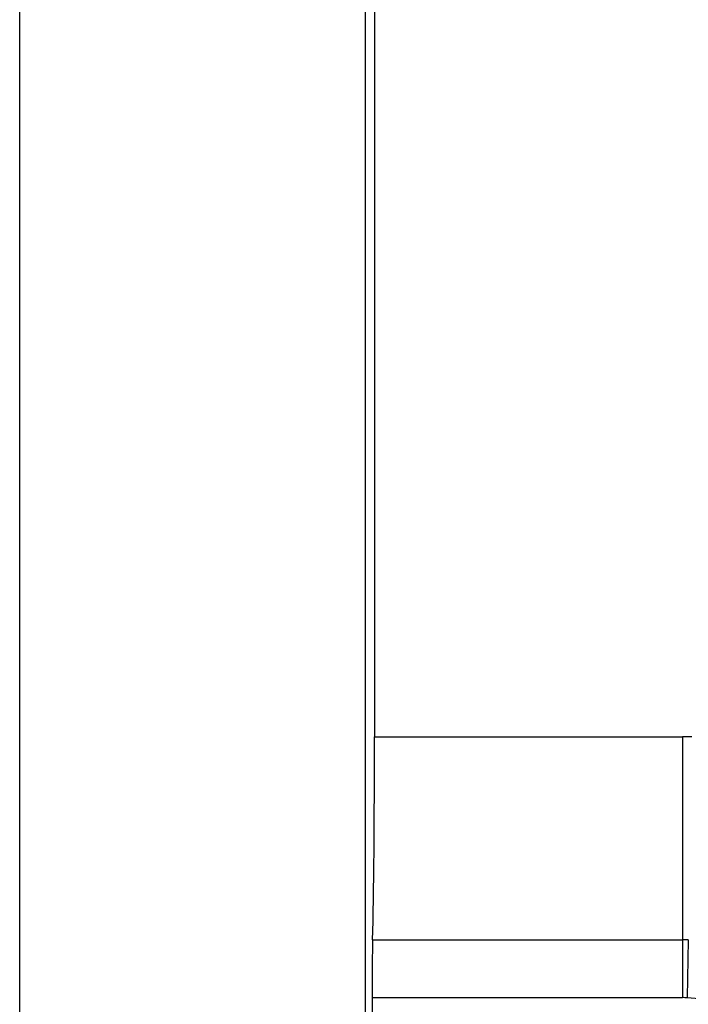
# Model space of a CAD drawing. Header units: millimetres. Extents: x -0.387 to 0.594, y -0.166 to 0.447.
# Tile 23 of 109: x -0.017 to -0.008, y 0.065 to 0.079. Entities that reach past the tile are written whole.
import ezdxf

# ---------------------------------------------------------------- set-up
doc = ezdxf.new("R2010")
doc.units = ezdxf.units.MM
doc.layers.add('FORMAT', color=7, linetype='Continuous')

msp = doc.modelspace()

# ---------------------------------------------------------------- linework, layer by layer
at = {"layer": 'FORMAT', "color": 7, "linetype": 'Continuous', "lineweight": 25}
for p, q in [((-0.017424, 0.030294), (-0.017424, 0.262294)), ((-0.012469, 0.03025), (-0.012469, 0.262337)), ((-0.012338, 0.223649), (-0.012338, 0.068939)), ((-0.012338, 0.068939), (-0.007925, 0.068939)), ((-0.007925, 0.068939), (-0.007925, 0.066028)), ((-0.012365, 0.066028), (-0.007925, 0.066028)), ((-0.007925, 0.066028), (-0.007925, 0.065197)), ((-0.00784, 0.066028), (-0.007855, 0.065196)), ((-0.012373, 0.065197), (-0.012373, 0.057391)), ((-0.007925, 0.065197), (-0.012373, 0.065197)), ((-0.007464, 0.065159), (-0.007855, 0.065196))]:
    msp.add_line(p, q, dxfattribs=at)
for radius in [0.0076448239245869, 0.004734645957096, 0.0039031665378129]:
    msp.add_arc((-0.007925, 0.061294), radius, 88.972348, 90, dxfattribs=at)
for centre, major_axis, start_param, end_param in [((-0.012399, 0.068939), (0, 0.003500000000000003), 3.730623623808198, 4.712388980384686), ((-0.012356, 0.065197), (0, 0.001000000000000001), 0.5890309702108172, 1.570796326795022)]:
    msp.add_ellipse(centre, major_axis=major_axis, ratio=0.017435, start_param=start_param, end_param=end_param, dxfattribs=at)

doc.saveas('drawing.dxf')
